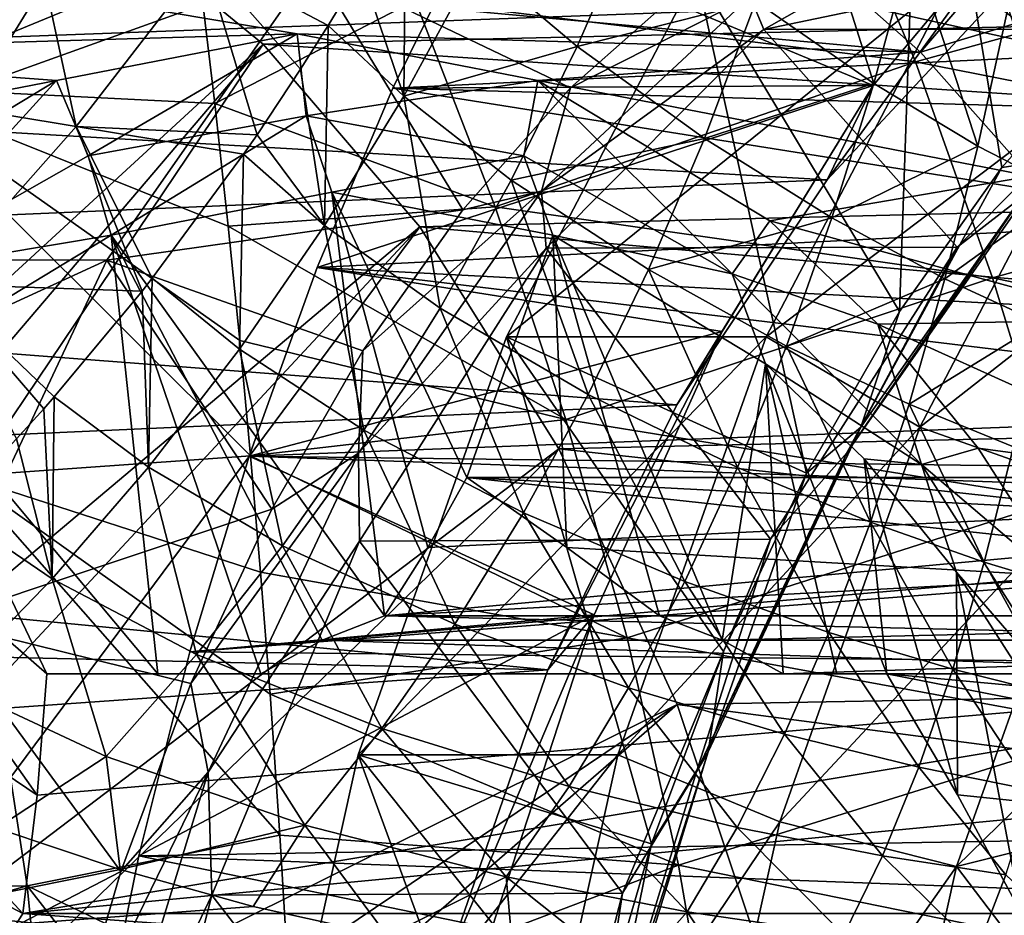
# Model space of a CAD drawing. Header units: metres. Extents: x 26 to 263, y -109 to 109.
# Tile 63 of 256: x 77.29 to 80.4, y -73.06 to -70.24. Entities that reach past the tile are written whole.
import ezdxf

# ---------------------------------------------------------------- set-up
doc = ezdxf.new("R2010")
doc.units = ezdxf.units.M
doc.layers.add('solid_500750', color=7, linetype='CONTINUOUS')

msp = doc.modelspace()

# ---------------------------------------------------------------- linework, layer by layer
at = {"layer": 'solid_500750'}
for points in [[(80.139137, -69.158173, -0.105932), (80.935036, -68.467232, -1.242587), (80.740379, -70.311234, -0.873907)], [(79.429619, -70.092323, 0.90737), (80.139137, -69.158173, -0.105932), (80.070107, -71.157921, 0.08334)], [(80.139137, -69.158173, -0.105932), (80.392578, -70.703941, -0.377189), (80.070107, -71.157921, 0.08334)], [(80.139137, -69.158173, -0.105932), (80.740379, -70.311234, -0.873907), (80.392578, -70.703941, -0.377189)], [(77.85482, -70.036385, -16.220705), (76.855141, -70.450073, -16.413279), (76.531601, -69.30204, -15.73609)], [(81.369186, -69.560738, 0.451082), (80.248779, -70.092316, 1.480938), (80.699661, -70.442238, 1.407267)], [(76.954613, -69.579887, -9.505528), (76.033035, -71.765884, -10.282874), (77.524605, -69.874397, -10.319562)], [(80.703003, -69.67907, -9.410512), (80.135834, -70.340126, -9.690166), (79.766815, -70.013756, -9.163153)], [(81.066383, -70.057312, -9.929474), (80.135834, -70.340126, -9.690166), (80.703003, -69.67907, -9.410512)], [(78.542427, -70.177368, -16.302557), (79.846458, -69.715118, -15.980249), (80.119904, -70.370865, -16.31164)], [(81.442833, -70.004929, -15.926455), (80.119904, -70.370865, -16.31164), (79.846458, -69.715118, -15.980249)], [(79.617279, -70.180359, 8.264722), (79.988747, -70.438744, 8.589127), (79.764763, -69.731705, 8.325445)], [(79.988747, -70.438744, 8.589127), (80.108894, -69.996094, 8.626657), (79.764763, -69.731705, 8.325445)], [(76.850266, -70.47123, 6.034534), (77.334846, -69.939026, 6.269927), (76.843323, -69.754936, 5.816159)], [(79.986885, -70.445244, 0.111513), (80.520119, -69.809532, -0.650032), (78.733124, -69.924568, 1.902066)], [(79.841797, -70.74292, -0.771013), (80.520119, -69.809532, -0.650032), (79.986885, -70.445244, 0.111513)], [(80.369865, -70.177391, -1.525097), (80.520119, -69.809532, -0.650032), (79.841797, -70.74292, -0.771013)], [(78.372917, -70.082504, 7.200346), (78.506401, -70.479225, 7.408597), (78.513283, -69.834625, 7.269977)], [(78.506401, -70.479225, 7.408597), (78.736938, -70.055595, 7.514838), (78.513283, -69.834625, 7.269977)], [(79.598709, -70.16526, -2.78055), (79.641586, -70.26886, -2.580271), (80.394104, -69.843452, -3.65498)], [(81.687355, -69.843521, -2.749038), (80.394104, -69.843452, -3.65498), (79.641586, -70.26886, -2.580271)], [(80.936249, -70.267914, -1.676346), (81.687355, -69.843521, -2.749038), (79.641586, -70.26886, -2.580271)], [(77.524605, -69.874397, -10.319562), (76.033035, -71.765884, -10.282874), (76.204384, -72.022758, -10.627335)], [(77.524605, -69.874397, -10.319562), (76.204384, -72.022758, -10.627335), (78.062721, -70.314957, -11.088077)], [(83.957977, -70.178062, -6.649455), (77.524605, -69.874397, -10.319562), (78.062721, -70.314957, -11.088077)], [(78.736938, -70.055595, 7.514838), (79.0532, -70.322807, 7.83177), (79.243744, -69.884773, 7.916784)], [(79.0532, -70.322807, 7.83177), (79.617279, -70.180359, 8.264722), (79.243744, -69.884773, 7.916784)], [(78.472298, -70.453331, 2.274564), (78.733124, -69.924568, 1.902066), (80.654694, -70.348419, 3.699527)], [(79.986885, -70.445244, 0.111513), (78.733124, -69.924568, 1.902066), (78.472298, -70.453331, 2.274564)], [(78.733124, -69.924568, 1.902066), (80.590027, -70.13427, 3.432808), (80.654694, -70.348419, 3.699527)], [(80.369865, -70.177391, -1.525097), (74.088638, -70.40979, -5.412496), (74.619644, -69.943718, -6.170846)], [(76.850266, -70.47123, 6.034534), (77.473518, -70.574745, 6.559802), (77.334846, -69.939026, 6.269927)], [(77.473518, -70.574745, 6.559802), (77.87812, -70.050369, 6.756993), (77.334846, -69.939026, 6.269927)], [(79.988747, -70.438744, 8.589127), (80.317177, -70.636322, 8.861691), (80.108894, -69.996094, 8.626657)], [(80.317177, -70.636322, 8.861691), (80.412262, -70.198082, 8.87862), (80.108894, -69.996094, 8.626657)], [(78.170174, -70.282051, -6.882917), (76.204506, -70.340134, -4.07565), (76.573524, -70.013763, -4.602664)], [(79.766815, -70.013756, -9.163153), (80.135834, -70.340126, -9.690166), (76.573524, -70.013763, -4.602664)], [(78.170174, -70.282051, -6.882917), (76.573524, -70.013763, -4.602664), (80.135834, -70.340126, -9.690166)], [(81.442833, -70.004929, -15.926455), (81.701561, -70.681473, -16.227949), (80.119904, -70.370865, -16.31164)], [(76.297882, -70.05735, -3.119351), (75.644142, -70.989998, -2.185717), (78.221596, -70.06398, -1.760215)], [(77.85482, -70.036385, -16.220705), (77.910591, -70.501678, -16.464836), (76.855141, -70.450073, -16.413279)], [(77.473518, -70.574745, 6.559802), (78.043938, -70.600662, 7.045699), (77.87812, -70.050369, 6.756993)], [(78.542427, -70.177368, -16.302557), (77.910591, -70.501678, -16.464836), (77.85482, -70.036385, -16.220705)], [(77.87812, -70.050369, 6.756993), (78.268364, -70.255905, 7.150006), (78.372917, -70.082504, 7.200346)], [(77.87812, -70.050369, 6.756993), (78.181053, -70.394203, 7.108857), (78.268364, -70.255905, 7.150006)], [(77.87812, -70.050369, 6.756993), (78.043938, -70.600662, 7.045699), (78.181053, -70.394203, 7.108857)], [(78.506401, -70.479225, 7.408597), (79.0532, -70.322807, 7.83177), (78.736938, -70.055595, 7.514838)], [(81.066383, -70.057312, -9.929474), (80.482956, -70.731689, -10.185914), (80.135834, -70.340126, -9.690166)], [(75.644142, -70.989998, -2.185717), (77.569717, -70.996696, -0.829229), (78.221596, -70.06398, -1.760215)], [(78.692207, -70.837059, -1.677384), (78.221596, -70.06398, -1.760215), (77.569717, -70.996696, -0.829229)], [(79.032402, -70.452362, -2.163229), (79.393822, -70.13179, -2.679386), (78.221596, -70.06398, -1.760215)], [(78.692207, -70.837059, -1.677384), (79.032402, -70.452362, -2.163229), (78.221596, -70.06398, -1.760215)], [(78.372917, -70.082504, 7.200346), (78.268364, -70.255905, 7.150006), (78.506401, -70.479225, 7.408597)], [(80.248779, -70.092316, 1.480938), (79.429619, -70.092323, 0.90737), (78.830627, -71.237869, 1.762812)], [(79.649788, -71.237862, 2.336385), (80.248779, -70.092316, 1.480938), (78.830627, -71.237869, 1.762812)], [(78.830627, -71.237869, 1.762812), (79.429619, -70.092323, 0.90737), (79.776756, -71.667816, 0.502286)], [(79.429619, -70.092323, 0.90737), (80.070107, -71.157921, 0.08334), (79.776756, -71.667816, 0.502286)], [(80.699661, -70.442238, 1.407267), (80.248779, -70.092316, 1.480938), (79.649788, -71.237862, 2.336385)], [(79.598709, -70.16526, -2.78055), (79.393822, -70.13179, -2.679386), (79.032402, -70.452362, -2.163229)], [(80.369865, -70.177391, -1.525097), (79.841797, -70.74292, -0.771013), (74.088638, -70.40979, -5.412496)], [(78.79422, -70.828285, -16.619322), (77.910591, -70.501678, -16.464836), (78.542427, -70.177368, -16.302557)], [(84.48597, -70.743874, -7.403567), (83.957977, -70.178062, -6.649455), (78.062721, -70.314957, -11.088077)], [(78.79422, -70.828285, -16.619322), (78.542427, -70.177368, -16.302557), (80.119904, -70.370865, -16.31164)], [(79.598709, -70.16526, -2.78055), (79.032402, -70.452362, -2.163229), (78.940239, -70.778885, -1.840162)], [(79.598709, -70.16526, -2.78055), (78.940239, -70.778885, -1.840162), (79.641586, -70.26886, -2.580271)], [(79.0532, -70.322807, 7.83177), (79.455025, -70.61245, 8.203496), (79.617279, -70.180359, 8.264722)], [(79.455025, -70.61245, 8.203496), (79.988747, -70.438744, 8.589127), (79.617279, -70.180359, 8.264722)], [(80.317177, -70.636322, 8.861691), (80.596161, -70.779755, 9.084263), (80.412262, -70.198082, 8.87862)], [(78.181053, -70.394203, 7.108857), (78.256432, -70.886635, 7.299534), (78.268364, -70.255905, 7.150006)], [(78.256432, -70.886635, 7.299534), (78.506401, -70.479225, 7.408597), (78.268364, -70.255905, 7.150006)], [(78.940239, -70.778885, -1.840162), (78.955566, -70.958458, -1.600535), (79.641586, -70.26886, -2.580271)], [(80.251457, -70.955353, -0.698371), (79.641586, -70.26886, -2.580271), (78.955566, -70.958458, -1.600535)], [(80.251457, -70.955353, -0.698371), (80.936249, -70.267914, -1.676346), (79.641586, -70.26886, -2.580271)], [(80.481239, -70.777481, -0.760001), (80.936249, -70.267914, -1.676346), (80.251457, -70.955353, -0.698371)], [(78.170174, -70.282051, -6.882917), (77.411034, -70.429405, -5.798745), (76.204506, -70.340134, -4.07565)], [(77.511292, -70.666718, -5.882528), (77.411034, -70.429405, -5.798745), (78.170174, -70.282051, -6.882917)], [(77.511292, -70.666718, -5.882528), (78.170174, -70.282051, -6.882917), (78.19809, -70.540871, -6.863373)], [(78.929565, -70.429497, -7.967437), (78.170174, -70.282051, -6.882917), (80.135834, -70.340126, -9.690166)], [(78.19809, -70.540871, -6.863373), (78.170174, -70.282051, -6.882917), (78.929565, -70.429497, -7.967437)], [(80.53524, -70.682518, -0.644727), (80.392578, -70.703941, -0.377189), (80.740379, -70.311234, -0.873907)], [(77.411034, -70.429405, -5.798745), (75.857384, -70.731705, -3.579904), (76.204506, -70.340134, -4.07565)], [(78.062721, -70.314957, -11.088077), (76.204384, -72.022758, -10.627335), (76.367722, -72.303062, -10.947865)], [(78.062721, -70.314957, -11.088077), (76.367722, -72.303062, -10.947865), (76.521431, -72.604652, -11.243331)], [(78.062721, -70.314957, -11.088077), (76.521431, -72.604652, -11.243331), (78.55674, -70.891548, -11.793605)], [(84.48597, -70.743874, -7.403567), (78.062721, -70.314957, -11.088077), (78.55674, -70.891548, -11.793605)], [(78.506401, -70.479225, 7.408597), (78.845482, -70.744179, 7.744793), (79.0532, -70.322807, 7.83177)], [(78.845482, -70.744179, 7.744793), (79.455025, -70.61245, 8.203496), (79.0532, -70.322807, 7.83177)], [(78.929565, -70.429497, -7.967437), (80.135834, -70.340126, -9.690166), (80.482956, -70.731689, -10.185914)], [(78.472298, -70.453331, 2.274564), (80.654694, -70.348419, 3.699527), (80.762596, -70.518959, 3.942107)], [(78.79422, -70.828285, -16.619322), (80.119904, -70.370865, -16.31164), (80.363487, -71.051765, -16.606878)], [(81.701561, -70.681473, -16.227949), (80.363487, -71.051765, -16.606878), (80.119904, -70.370865, -16.31164)], [(78.181053, -70.394203, 7.108857), (78.043938, -70.600662, 7.045699), (78.256432, -70.886635, 7.299534)], [(79.841797, -70.74292, -0.771013), (73.603859, -71.009743, -4.720158), (74.088638, -70.40979, -5.412496)], [(77.411034, -70.429405, -5.798745), (76.679535, -70.872147, -4.754065), (75.857384, -70.731705, -3.579904)], [(76.854515, -71.038773, -4.944551), (76.679535, -70.872147, -4.754065), (77.411034, -70.429405, -5.798745)], [(77.511292, -70.666718, -5.882528), (76.854515, -71.038773, -4.944551), (77.411034, -70.429405, -5.798745)], [(78.88488, -70.666718, -7.844218), (78.19809, -70.540871, -6.863373), (78.929565, -70.429497, -7.967437)], [(79.541664, -71.038773, -8.782195), (78.88488, -70.666718, -7.844218), (78.929565, -70.429497, -7.967437)], [(79.660942, -70.872253, -9.011957), (78.929565, -70.429497, -7.967437), (80.482956, -70.731689, -10.185914)], [(79.541664, -71.038773, -8.782195), (78.929565, -70.429497, -7.967437), (79.660942, -70.872253, -9.011957)], [(78.022964, -71.613503, -16.954308), (77.118782, -71.677673, -16.965775), (76.855141, -70.450073, -16.413279)], [(77.98922, -71.24968, -16.807997), (78.022964, -71.613503, -16.954308), (76.855141, -70.450073, -16.413279)], [(77.952927, -70.888947, -16.649817), (77.98922, -71.24968, -16.807997), (76.855141, -70.450073, -16.413279)], [(77.910591, -70.501678, -16.464836), (77.952927, -70.888947, -16.649817), (76.855141, -70.450073, -16.413279)], [(79.986885, -70.445244, 0.111513), (78.472298, -70.453331, 2.274564), (78.232864, -71.019508, 2.616515)], [(79.510391, -71.221596, 0.792009), (79.986885, -70.445244, 0.111513), (78.232864, -71.019508, 2.616515)], [(78.232864, -71.019508, 2.616515), (78.472298, -70.453331, 2.274564), (81.102119, -70.872253, 4.501615)], [(78.472298, -70.453331, 2.274564), (80.762596, -70.518959, 3.942107), (81.102119, -70.872253, 4.501615)], [(78.940239, -70.778885, -1.840162), (79.032402, -70.452362, -2.163229), (78.692207, -70.837059, -1.677384)], [(79.367264, -71.452477, -0.093236), (79.986885, -70.445244, 0.111513), (79.510391, -71.221596, 0.792009)], [(79.841797, -70.74292, -0.771013), (79.986885, -70.445244, 0.111513), (79.367264, -71.452477, -0.093236)], [(79.455025, -70.61245, 8.203496), (79.856705, -70.863174, 8.552222), (79.988747, -70.438744, 8.589127)], [(80.699661, -70.442238, 1.407267), (79.649788, -71.237862, 2.336385), (80.134438, -71.523209, 2.21449)], [(79.856705, -70.863174, 8.552222), (80.317177, -70.636322, 8.861691), (79.988747, -70.438744, 8.589127)], [(80.699661, -70.442238, 1.407267), (80.134438, -71.523209, 2.21449), (81.216866, -70.675697, 1.509599)], [(77.032928, -71.071854, 6.362893), (77.473518, -70.574745, 6.559802), (76.850266, -70.47123, 6.034534)], [(78.256432, -70.886635, 7.299534), (78.621078, -71.147675, 7.655507), (78.506401, -70.479225, 7.408597)], [(78.621078, -71.147675, 7.655507), (78.845482, -70.744179, 7.744793), (78.506401, -70.479225, 7.408597)], [(78.79422, -70.828285, -16.619322), (77.952927, -70.888947, -16.649817), (77.910591, -70.501678, -16.464836)], [(77.511292, -70.666718, -5.882528), (78.19809, -70.540871, -6.863373), (77.583809, -70.917168, -5.81192)], [(78.19809, -70.540871, -6.863373), (78.279922, -70.782051, -6.806073), (77.583809, -70.917168, -5.81192)], [(78.88488, -70.666718, -7.844218), (78.279922, -70.782051, -6.806073), (78.19809, -70.540871, -6.863373)], [(77.032928, -71.071854, 6.362893), (77.680832, -71.093819, 6.8858), (77.473518, -70.574745, 6.559802)], [(77.473518, -70.574745, 6.559802), (78.001289, -70.662422, 7.026389), (78.043938, -70.600662, 7.045699)], [(77.473518, -70.574745, 6.559802), (77.712875, -71.053062, 6.899531), (78.001289, -70.662422, 7.026389)], [(77.473518, -70.574745, 6.559802), (77.680832, -71.093819, 6.8858), (77.712875, -71.053062, 6.899531)], [(78.043938, -70.600662, 7.045699), (78.001289, -70.662422, 7.026389), (78.256432, -70.886635, 7.299534)], [(78.845482, -70.744179, 7.744793), (79.278557, -71.026123, 8.141055), (79.455025, -70.61245, 8.203496)], [(79.278557, -71.026123, 8.141055), (79.856705, -70.863174, 8.552222), (79.455025, -70.61245, 8.203496)], [(79.856705, -70.863174, 8.552222), (80.212929, -71.054611, 8.846659), (80.317177, -70.636322, 8.861691)], [(80.212929, -71.054611, 8.846659), (80.596161, -70.779755, 9.084263), (80.317177, -70.636322, 8.861691)], [(77.511292, -70.666718, -5.882528), (77.583809, -70.917168, -5.81192), (76.854515, -71.038773, -4.944551)], [(77.712875, -71.053062, 6.899531), (77.987717, -71.276726, 7.187706), (78.001289, -70.662422, 7.026389)], [(77.987717, -71.276726, 7.187706), (78.256432, -70.886635, 7.299534), (78.001289, -70.662422, 7.026389)], [(78.88488, -70.666718, -7.844218), (78.97628, -70.917267, -7.800577), (78.279922, -70.782051, -6.806073)], [(79.541664, -71.038773, -8.782195), (78.97628, -70.917267, -7.800577), (78.88488, -70.666718, -7.844218)], [(79.903946, -71.603485, 0.064464), (79.948013, -71.522728, 0.193916), (80.53524, -70.682518, -0.644727)], [(80.481239, -70.777481, -0.760001), (79.903946, -71.603485, 0.064464), (80.53524, -70.682518, -0.644727)], [(80.53524, -70.682518, -0.644727), (79.948013, -71.522728, 0.193916), (80.392578, -70.703941, -0.377189)], [(80.134438, -71.523209, 2.21449), (80.674171, -71.713593, 2.284649), (81.216866, -70.675697, 1.509599)], [(81.701561, -70.681473, -16.227949), (81.930557, -71.379608, -16.49342), (80.363487, -71.051765, -16.606878)], [(79.948013, -71.522728, 0.193916), (80.070107, -71.157921, 0.08334), (80.392578, -70.703941, -0.377189)], [(79.841797, -70.74292, -0.771013), (79.367264, -71.452477, -0.093236), (73.603859, -71.009743, -4.720158)], [(84.960548, -71.453758, -8.081271), (84.48597, -70.743874, -7.403567), (78.55674, -70.891548, -11.793605)], [(78.621078, -71.147675, 7.655507), (79.088196, -71.420097, 8.076695), (78.845482, -70.744179, 7.744793)], [(79.088196, -71.420097, 8.076695), (79.278557, -71.026123, 8.141055), (78.845482, -70.744179, 7.744793)], [(79.660942, -70.872253, -9.011957), (80.482956, -70.731689, -10.185914), (80.804634, -71.184395, -10.645318)], [(80.481239, -70.777481, -0.760001), (80.251457, -70.955353, -0.698371), (79.903946, -71.603485, 0.064464)], [(77.583809, -70.917168, -5.81192), (78.279922, -70.782051, -6.806073), (78.445808, -72.117828, -5.766689)], [(78.279922, -70.782051, -6.806073), (78.582115, -71.902451, -6.126652), (78.445808, -72.117828, -5.766689)], [(78.279922, -70.782051, -6.806073), (78.705162, -71.681198, -6.508316), (78.582115, -71.902451, -6.126652)], [(78.97628, -70.917267, -7.800577), (78.705162, -71.681198, -6.508316), (78.279922, -70.782051, -6.806073)], [(78.940239, -70.778885, -1.840162), (78.376968, -71.281685, -1.227167), (78.363091, -71.604675, -1.015905)], [(78.940239, -70.778885, -1.840162), (78.363091, -71.604675, -1.015905), (78.955566, -70.958458, -1.600535)], [(78.940239, -70.778885, -1.840162), (78.692207, -70.837059, -1.677384), (78.376968, -71.281685, -1.227167)], [(80.212929, -71.054611, 8.846659), (80.516129, -71.194374, 9.088077), (80.596161, -70.779755, 9.084263)], [(78.376968, -71.281685, -1.227167), (78.692207, -70.837059, -1.677384), (77.569717, -70.996696, -0.829229)], [(79.017448, -71.499023, -16.897381), (77.952927, -70.888947, -16.649817), (78.79422, -70.828285, -16.619322)], [(79.017448, -71.499023, -16.897381), (78.79422, -70.828285, -16.619322), (80.363487, -71.051765, -16.606878)], [(79.278557, -71.026123, 8.141055), (79.713295, -71.267281, 8.514945), (79.856705, -70.863174, 8.552222)], [(79.713295, -71.267281, 8.514945), (80.212929, -71.054611, 8.846659), (79.856705, -70.863174, 8.552222)], [(78.55674, -70.891548, -11.793605), (76.521431, -72.604652, -11.243331), (76.663208, -72.925095, -11.51252)], [(78.55674, -70.891548, -11.793605), (76.663208, -72.925095, -11.51252), (76.794273, -73.261208, -11.753999)], [(78.55674, -70.891548, -11.793605), (76.794273, -73.261208, -11.753999), (78.995422, -71.591064, -12.420113)], [(79.017448, -71.499023, -16.897381), (77.98922, -71.24968, -16.807997), (77.952927, -70.888947, -16.649817)], [(77.987717, -71.276726, 7.187706), (78.380493, -71.53215, 7.563587), (78.256432, -70.886635, 7.299534)], [(78.232864, -71.019508, 2.616515), (81.102119, -70.872253, 4.501615), (81.488251, -71.192017, 5.037229)], [(78.380493, -71.53215, 7.563587), (78.621078, -71.147675, 7.655507), (78.256432, -70.886635, 7.299534)], [(84.960548, -71.453758, -8.081271), (78.55674, -70.891548, -11.793605), (78.995422, -71.591064, -12.420113)], [(79.541664, -71.038773, -8.782195), (79.660942, -70.872253, -9.011957), (80.001144, -71.198471, -9.497808)], [(80.001144, -71.198471, -9.497808), (79.660942, -70.872253, -9.011957), (80.804634, -71.184395, -10.645318)], [(76.854515, -71.038773, -4.944551), (77.583809, -70.917168, -5.81192), (76.913055, -71.323174, -4.853989)], [(76.913055, -71.323174, -4.853989), (77.583809, -70.917168, -5.81192), (77.730362, -72.300003, -4.910638)], [(77.583809, -70.917168, -5.81192), (78.445808, -72.117828, -5.766689), (78.248657, -72.194817, -5.485134)], [(77.583809, -70.917168, -5.81192), (78.248657, -72.194817, -5.485134), (78.055847, -72.300003, -5.209768)], [(77.583809, -70.917168, -5.81192), (78.055847, -72.300003, -5.209768), (77.730362, -72.300003, -4.910638)], [(78.97628, -70.917267, -7.800577), (79.021088, -71.901993, -6.753956), (78.705162, -71.681198, -6.508316)], [(78.97628, -70.917267, -7.800577), (79.510506, -72.194817, -7.287237), (79.313354, -72.117828, -7.005682)], [(78.97628, -70.917267, -7.800577), (79.646927, -71.323288, -8.758361), (79.510506, -72.194817, -7.287237)], [(78.97628, -70.917267, -7.800577), (79.313354, -72.117828, -7.005682), (79.021088, -71.901993, -6.753956)], [(79.541664, -71.038773, -8.782195), (79.646927, -71.323288, -8.758361), (78.97628, -70.917267, -7.800577)], [(78.363091, -71.604675, -1.015905), (78.366852, -71.881775, -0.759759), (78.955566, -70.958458, -1.600535)], [(79.663315, -71.875931, 0.141591), (78.955566, -70.958458, -1.600535), (78.366852, -71.881775, -0.759759)], [(79.663315, -71.875931, 0.141591), (80.251457, -70.955353, -0.698371), (78.955566, -70.958458, -1.600535)], [(79.903946, -71.603485, 0.064464), (80.251457, -70.955353, -0.698371), (79.663315, -71.875931, 0.141591)], [(75.644142, -70.989998, -2.185717), (75.10762, -72.127197, -1.419485), (77.569717, -70.996696, -0.829229)], [(79.367264, -71.452477, -0.093236), (73.176323, -71.729927, -4.109569), (73.603859, -71.009743, -4.720158)], [(75.10762, -72.127197, -1.419485), (77.034729, -72.133224, -0.065189), (77.569717, -70.996696, -0.829229)], [(78.090111, -71.781364, -0.817499), (77.569717, -70.996696, -0.829229), (77.034729, -72.133224, -0.065189)], [(78.090111, -71.781364, -0.817499), (78.376968, -71.281685, -1.227167), (77.569717, -70.996696, -0.829229)], [(78.018181, -71.614388, 2.923114), (78.232864, -71.019508, 2.616515), (81.926094, -71.4646, 5.552004)], [(79.510391, -71.221596, 0.792009), (78.232864, -71.019508, 2.616515), (78.018181, -71.614388, 2.923114)], [(78.232864, -71.019508, 2.616515), (81.488251, -71.192017, 5.037229), (81.926094, -71.4646, 5.552004)], [(77.680832, -71.093819, 6.8858), (77.700943, -71.648399, 7.073157), (77.712875, -71.053062, 6.899531)], [(77.700943, -71.648399, 7.073157), (77.987717, -71.276726, 7.187706), (77.712875, -71.053062, 6.899531)], [(79.017448, -71.499023, -16.897381), (80.363487, -71.051765, -16.606878), (80.577866, -71.750313, -16.862892)], [(79.088196, -71.420097, 8.076695), (79.558624, -71.649719, 8.476262), (79.278557, -71.026123, 8.141055)], [(79.558624, -71.649719, 8.476262), (79.713295, -71.267281, 8.514945), (79.278557, -71.026123, 8.141055)], [(80.139717, -71.640762, -9.636311), (79.541664, -71.038773, -8.782195), (80.001144, -71.198471, -9.497808)], [(80.139717, -71.640762, -9.636311), (79.646927, -71.323288, -8.758361), (79.541664, -71.038773, -8.782195)], [(79.713295, -71.267281, 8.514945), (80.099976, -71.450562, 8.832281), (80.212929, -71.054611, 8.846659)], [(80.099976, -71.450562, 8.832281), (80.516129, -71.194374, 9.088077), (80.212929, -71.054611, 8.846659)], [(81.930557, -71.379608, -16.49342), (80.577866, -71.750313, -16.862892), (80.363487, -71.051765, -16.606878)], [(77.032928, -71.071854, 6.362893), (77.403954, -71.426697, 6.769833), (77.680832, -71.093819, 6.8858)], [(77.032928, -71.071854, 6.362893), (77.370529, -71.464706, 6.756134), (77.403954, -71.426697, 6.769833)], [(77.032928, -71.071854, 6.362893), (77.285248, -71.559746, 6.721447), (77.370529, -71.464706, 6.756134)], [(77.680832, -71.093819, 6.8858), (77.403954, -71.426697, 6.769833), (77.700943, -71.648399, 7.073157)], [(78.380493, -71.53215, 7.563587), (78.884216, -71.793236, 8.00973), (78.621078, -71.147675, 7.655507)], [(78.884216, -71.793236, 8.00973), (79.088196, -71.420097, 8.076695), (78.621078, -71.147675, 7.655507)], [(79.948013, -71.522728, 0.193916), (79.776756, -71.667816, 0.502286), (80.070107, -71.157921, 0.08334)], [(80.001144, -71.198471, -9.497808), (80.804634, -71.184395, -10.645318), (81.097527, -71.69371, -11.063605)], [(80.317986, -71.588982, -9.95031), (80.001144, -71.198471, -9.497808), (81.097527, -71.69371, -11.063605)], [(80.139717, -71.640762, -9.636311), (80.001144, -71.198471, -9.497808), (80.317986, -71.588982, -9.95031)], [(80.099976, -71.450562, 8.832281), (80.429955, -71.584549, 9.093734), (80.516129, -71.194374, 9.088077)], [(79.106628, -72.114014, 1.368647), (79.510391, -71.221596, 0.792009), (78.018181, -71.614388, 2.923114)], [(79.649788, -71.237862, 2.336385), (78.830627, -71.237869, 1.762812), (78.362579, -72.555801, 2.431262)], [(79.181732, -72.555794, 3.004838), (79.649788, -71.237862, 2.336385), (78.362579, -72.555801, 2.431262)], [(78.362579, -72.555801, 2.431262), (78.830627, -71.237869, 1.762812), (79.288223, -72.836456, 1.199983)], [(78.830627, -71.237869, 1.762812), (79.514992, -72.229599, 0.876126), (79.288223, -72.836456, 1.199983)], [(78.830627, -71.237869, 1.762812), (79.776756, -71.667816, 0.502286), (79.514992, -72.229599, 0.876126)], [(78.961235, -72.2882, 0.486705), (79.510391, -71.221596, 0.792009), (79.106628, -72.114014, 1.368647)], [(79.367264, -71.452477, -0.093236), (79.510391, -71.221596, 0.792009), (78.961235, -72.2882, 0.486705)], [(80.134438, -71.523209, 2.21449), (79.649788, -71.237862, 2.336385), (79.181732, -72.555794, 3.004838)], [(79.017448, -71.499023, -16.897381), (78.022964, -71.613503, -16.954308), (77.98922, -71.24968, -16.807997)], [(79.558624, -71.649719, 8.476262), (79.978218, -71.822746, 8.817208), (79.713295, -71.267281, 8.514945)], [(79.978218, -71.822746, 8.817208), (80.099976, -71.450562, 8.832281), (79.713295, -71.267281, 8.514945)], [(77.700943, -71.648399, 7.073157), (78.124229, -71.896492, 7.468688), (77.987717, -71.276726, 7.187706)], [(78.124229, -71.896492, 7.468688), (78.380493, -71.53215, 7.563587), (77.987717, -71.276726, 7.187706)], [(78.363091, -71.604675, -1.015905), (78.376968, -71.281685, -1.227167), (78.090111, -71.781364, -0.817499)], [(76.601082, -71.62233, -4.408437), (76.913055, -71.323174, -4.853989), (77.380547, -72.300003, -4.616565)], [(76.913055, -71.323174, -4.853989), (77.730362, -72.300003, -4.910638), (77.380547, -72.300003, -4.616565)], [(79.646927, -71.323288, -8.758361), (79.703316, -72.300003, -7.562603), (79.510506, -72.194817, -7.287237)], [(79.646927, -71.323288, -8.758361), (79.872627, -72.300003, -7.969576), (79.703316, -72.300003, -7.562603)], [(79.646927, -71.323288, -8.758361), (80.029778, -72.300003, -8.400066), (79.872627, -72.300003, -7.969576)], [(79.646927, -71.323288, -8.758361), (79.958809, -71.622383, -9.203773), (80.029778, -72.300003, -8.400066)], [(80.139717, -71.640762, -9.636311), (79.958809, -71.622383, -9.203773), (79.646927, -71.323288, -8.758361)], [(77.370529, -71.464706, 6.756134), (77.396828, -72.000603, 6.955676), (77.403954, -71.426697, 6.769833)], [(77.396828, -72.000603, 6.955676), (77.700943, -71.648399, 7.073157), (77.403954, -71.426697, 6.769833)], [(78.884216, -71.793236, 8.00973), (79.392738, -72.009323, 8.435142), (79.088196, -71.420097, 8.076695)], [(79.392738, -72.009323, 8.435142), (79.558624, -71.649719, 8.476262), (79.088196, -71.420097, 8.076695)], [(79.367264, -71.452477, -0.093236), (78.961235, -72.2882, 0.486705), (73.176323, -71.729927, -4.109569)], [(85.366539, -72.289742, -8.661037), (84.960548, -71.453758, -8.081271), (78.995422, -71.591064, -12.420113)], [(79.978218, -71.822746, 8.817208), (80.337303, -71.948799, 9.099581), (80.099976, -71.450562, 8.832281)], [(80.337303, -71.948799, 9.099581), (80.429955, -71.584549, 9.093734), (80.099976, -71.450562, 8.832281)], [(77.370529, -71.464706, 6.756134), (77.285248, -71.559746, 6.721447), (77.396828, -72.000603, 6.955676)], [(78.018181, -71.614388, 2.923114), (81.926094, -71.4646, 5.552004), (82.422783, -71.670265, 6.046621)], [(79.211296, -72.187286, -17.136539), (78.022964, -71.613503, -16.954308), (79.017448, -71.499023, -16.897381)], [(79.211296, -72.187286, -17.136539), (79.017448, -71.499023, -16.897381), (80.577866, -71.750313, -16.862892)], [(79.430168, -72.60997, 0.741086), (79.466095, -72.546516, 0.882172), (79.948013, -71.522728, 0.193916)], [(79.903946, -71.603485, 0.064464), (79.430168, -72.60997, 0.741086), (79.948013, -71.522728, 0.193916)], [(79.948013, -71.522728, 0.193916), (79.466095, -72.546516, 0.882172), (79.776756, -71.667816, 0.502286)], [(78.124229, -71.896492, 7.468688), (78.666908, -72.144386, 7.939443), (78.380493, -71.53215, 7.563587)], [(78.666908, -72.144386, 7.939443), (78.884216, -71.793236, 8.00973), (78.380493, -71.53215, 7.563587)], [(80.134438, -71.523209, 2.21449), (79.181732, -72.555794, 3.004838), (79.692764, -72.766853, 2.845261)], [(80.134438, -71.523209, 2.21449), (79.692764, -72.766853, 2.845261), (80.674171, -71.713593, 2.284649)], [(77.285248, -71.559746, 6.721447), (77.075417, -71.782272, 6.637665), (77.396828, -72.000603, 6.955676)], [(80.337303, -71.948799, 9.099581), (80.639503, -72.040001, 9.331427), (80.429955, -71.584549, 9.093734)], [(78.995422, -71.591064, -12.420113), (76.794273, -73.261208, -11.753999), (76.913368, -73.612053, -11.968135)], [(78.995422, -71.591064, -12.420113), (76.913368, -73.612053, -11.968135), (79.368805, -72.397614, -12.953359)], [(78.022964, -71.613503, -16.954308), (78.054298, -71.980263, -17.088829), (77.118782, -71.677673, -16.965775)], [(77.831322, -72.230675, 3.189971), (78.018181, -71.614388, 2.923114), (82.979759, -71.785507, 6.515219)], [(79.106628, -72.114014, 1.368647), (78.018181, -71.614388, 2.923114), (77.831322, -72.230675, 3.189971)], [(78.363091, -71.604675, -1.015905), (78.090111, -71.781364, -0.817499), (77.834816, -72.330589, -0.452901)], [(78.363091, -71.604675, -1.015905), (77.834816, -72.330589, -0.452901), (77.889435, -72.610909, -0.339455)], [(78.363091, -71.604675, -1.015905), (77.889435, -72.610909, -0.339455), (78.366852, -71.881775, -0.759759)], [(78.018181, -71.614388, 2.923114), (82.422783, -71.670265, 6.046621), (82.979759, -71.785507, 6.515219)], [(79.211296, -72.187286, -17.136539), (78.054298, -71.980263, -17.088829), (78.022964, -71.613503, -16.954308)], [(85.366539, -72.289742, -8.661037), (78.995422, -71.591064, -12.420113), (79.368805, -72.397614, -12.953359)], [(79.903946, -71.603485, 0.064464), (79.663315, -71.875931, 0.141591), (79.430168, -72.60997, 0.741086)], [(80.139717, -71.640762, -9.636311), (80.317986, -71.588982, -9.95031), (80.607643, -72.038933, -10.363976)], [(80.607643, -72.038933, -10.363976), (80.317986, -71.588982, -9.95031), (81.097527, -71.69371, -11.063605)], [(76.310509, -71.980469, -3.993458), (76.601082, -71.62233, -4.408437), (77.350372, -72.683456, -4.367426)], [(76.601082, -71.62233, -4.408437), (77.380547, -72.300003, -4.616565), (77.350372, -72.683456, -4.367426)], [(79.958809, -71.622383, -9.203773), (80.252968, -72.682381, -8.513296), (80.029778, -72.300003, -8.400066)], [(79.958809, -71.622383, -9.203773), (80.249321, -71.980446, -9.618664), (80.252968, -72.682381, -8.513296)], [(80.139717, -71.640762, -9.636311), (80.249321, -71.980446, -9.618664), (79.958809, -71.622383, -9.203773)], [(80.652916, -72.446388, -10.369235), (80.139717, -71.640762, -9.636311), (80.607643, -72.038933, -10.363976)], [(80.652916, -72.446388, -10.369235), (80.249321, -71.980446, -9.618664), (80.139717, -71.640762, -9.636311)], [(77.118782, -71.677673, -16.965775), (77.318535, -72.968895, -17.384701), (72.440193, -73.02816, -17.368977)], [(78.115654, -72.809402, -17.347532), (77.318535, -72.968895, -17.384701), (77.118782, -71.677673, -16.965775)], [(78.084412, -72.364799, -17.216434), (78.115654, -72.809402, -17.347532), (77.118782, -71.677673, -16.965775)], [(78.054298, -71.980263, -17.088829), (78.084412, -72.364799, -17.216434), (77.118782, -71.677673, -16.965775)], [(77.396828, -72.000603, 6.955676), (77.852875, -72.239731, 7.370109), (77.700943, -71.648399, 7.073157)], [(77.852875, -72.239731, 7.370109), (78.124229, -71.896492, 7.468688), (77.700943, -71.648399, 7.073157)], [(79.392738, -72.009323, 8.435142), (79.847443, -72.16996, 8.800078), (79.558624, -71.649719, 8.476262)], [(79.466095, -72.546516, 0.882172), (79.514992, -72.229599, 0.876126), (79.776756, -71.667816, 0.502286)], [(79.847443, -72.16996, 8.800078), (79.978218, -71.822746, 8.817208), (79.558624, -71.649719, 8.476262)], [(78.445808, -72.117828, -5.766689), (83.166687, -71.681198, -3.38432), (82.477928, -71.900993, -3.401855)], [(78.582115, -71.902451, -6.126652), (83.166687, -71.681198, -3.38432), (78.445808, -72.117828, -5.766689)], [(78.582115, -71.902451, -6.126652), (78.705162, -71.681198, -6.508316), (83.166687, -71.681198, -3.38432)], [(78.705162, -71.681198, -6.508316), (82.914558, -71.901077, -4.025785), (83.166687, -71.681198, -3.38432)], [(78.705162, -71.681198, -6.508316), (82.747345, -72.117828, -4.601177), (82.914558, -71.901077, -4.025785)], [(78.705162, -71.681198, -6.508316), (79.021088, -71.901993, -6.753956), (82.747345, -72.117828, -4.601177)], [(78.961235, -72.2882, 0.486705), (73.361244, -72.158424, -3.550681), (73.176323, -71.729927, -4.109569)], [(79.692764, -72.766853, 2.845261), (80.250099, -72.907669, 2.890281), (80.674171, -71.713593, 2.284649)], [(80.674171, -71.713593, 2.284649), (80.250099, -72.907669, 2.890281), (81.044212, -72.132599, 2.741775)], [(79.211296, -72.187286, -17.136539), (80.577866, -71.750313, -16.862892), (80.76017, -72.471382, -17.082293)], [(77.834816, -72.330589, -0.452901), (78.090111, -71.781364, -0.817499), (77.034729, -72.133224, -0.065189)], [(77.076157, -72.332336, 6.834881), (77.396828, -72.000603, 6.955676), (77.075417, -71.782272, 6.637665)], [(77.831322, -72.230675, 3.189971), (82.979759, -71.785507, 6.515219), (83.584572, -71.786682, 6.939497)], [(101.008926, -72.47757, 19.55921), (77.831322, -72.230675, 3.189971), (83.584572, -71.786682, 6.939497)], [(78.666908, -72.144386, 7.939443), (79.215683, -72.344917, 8.390519), (78.884216, -71.793236, 8.00973)], [(79.215683, -72.344917, 8.390519), (79.392738, -72.009323, 8.435142), (78.884216, -71.793236, 8.00973)], [(79.847443, -72.16996, 8.800078), (80.237686, -72.285889, 9.103932), (79.978218, -71.822746, 8.817208)], [(80.237686, -72.285889, 9.103932), (80.337303, -71.948799, 9.099581), (79.978218, -71.822746, 8.817208)], [(77.889435, -72.610909, -0.339455), (77.901192, -72.998398, -0.094728), (78.366852, -71.881775, -0.759759)], [(79.196724, -72.992065, 0.807943), (78.366852, -71.881775, -0.759759), (77.901192, -72.998398, -0.094728)], [(79.196724, -72.992065, 0.807943), (79.663315, -71.875931, 0.141591), (78.366852, -71.881775, -0.759759)], [(79.430168, -72.60997, 0.741086), (79.663315, -71.875931, 0.141591), (79.196724, -72.992065, 0.807943)], [(77.852875, -72.239731, 7.370109), (78.436699, -72.472641, 7.864657), (78.124229, -71.896492, 7.468688)], [(78.436699, -72.472641, 7.864657), (78.666908, -72.144386, 7.939443), (78.124229, -71.896492, 7.468688)], [(78.445808, -72.117828, -5.766689), (82.477928, -71.900993, -3.401855), (81.879799, -72.117828, -3.362184)], [(79.021088, -71.901993, -6.753956), (79.313354, -72.117828, -7.005682), (82.747345, -72.117828, -4.601177)], [(80.237686, -72.285889, 9.103932), (80.567291, -72.369186, 9.35482), (80.337303, -71.948799, 9.099581)], [(80.567291, -72.369186, 9.35482), (80.639503, -72.040001, 9.331427), (80.337303, -71.948799, 9.099581)], [(76.044861, -72.393158, -3.614072), (76.310509, -71.980469, -3.993458), (77.30452, -73.056267, -4.136768)], [(76.310509, -71.980469, -3.993458), (77.350372, -72.683456, -4.367426), (77.30452, -73.056267, -4.136768)], [(79.211296, -72.187286, -17.136539), (78.084412, -72.364799, -17.216434), (78.054298, -71.980263, -17.088829)], [(80.249321, -71.980446, -9.618664), (80.454643, -73.056267, -8.635603), (80.252968, -72.682381, -8.513296)], [(80.249321, -71.980446, -9.618664), (80.514931, -72.393074, -9.998002), (80.454643, -73.056267, -8.635603)], [(80.652916, -72.446388, -10.369235), (80.514931, -72.393074, -9.998002), (80.249321, -71.980446, -9.618664)], [(77.076157, -72.332336, 6.834881), (77.567123, -72.56102, 7.266909), (77.396828, -72.000603, 6.955676)], [(77.567123, -72.56102, 7.266909), (77.852875, -72.239731, 7.370109), (77.396828, -72.000603, 6.955676)], [(79.215683, -72.344917, 8.390519), (79.707451, -72.49102, 8.779488), (79.392738, -72.009323, 8.435142)], [(79.707451, -72.49102, 8.779488), (79.847443, -72.16996, 8.800078), (79.392738, -72.009323, 8.435142)], [(77.613869, -72.923363, -0.137354), (77.034729, -72.133224, -0.065189), (76.637199, -73.429871, 0.502545)], [(77.613869, -72.923363, -0.137354), (77.834816, -72.330589, -0.452901), (77.034729, -72.133224, -0.065189)], [(79.106628, -72.114014, 1.368647), (77.831322, -72.230675, 3.189971), (77.670441, -72.87471, 3.41973)], [(78.783989, -73.103394, 1.829419), (79.106628, -72.114014, 1.368647), (77.670441, -72.87471, 3.41973)], [(78.248657, -72.194817, -5.485134), (78.445808, -72.117828, -5.766689), (81.682648, -72.194817, -3.080629)], [(78.445808, -72.117828, -5.766689), (81.879799, -72.117828, -3.362184), (81.682648, -72.194817, -3.080629)], [(78.636383, -73.225853, 0.95057), (79.106628, -72.114014, 1.368647), (78.783989, -73.103394, 1.829419)], [(78.961235, -72.2882, 0.486705), (79.106628, -72.114014, 1.368647), (78.636383, -73.225853, 0.95057)], [(79.313354, -72.117828, -7.005682), (79.510506, -72.194817, -7.287237), (82.747345, -72.117828, -4.601177)], [(79.510506, -72.194817, -7.287237), (82.944496, -72.194817, -4.882732), (82.747345, -72.117828, -4.601177)], [(80.250099, -72.907669, 2.890281), (80.82711, -72.763969, 3.051829), (81.044212, -72.132599, 2.741775)], [(78.961235, -72.2882, 0.486705), (73.483047, -72.67482, -3.033517), (73.361244, -72.158424, -3.550681)], [(78.436699, -72.472641, 7.864657), (79.027718, -72.655602, 8.340752), (78.666908, -72.144386, 7.939443)], [(79.027718, -72.655602, 8.340752), (79.215683, -72.344917, 8.390519), (78.666908, -72.144386, 7.939443)], [(79.707451, -72.49102, 8.779488), (80.130638, -72.594597, 9.105052), (79.847443, -72.16996, 8.800078)], [(80.130638, -72.594597, 9.105052), (80.237686, -72.285889, 9.103932), (79.847443, -72.16996, 8.800078)], [(78.055847, -72.300003, -5.209768), (78.248657, -72.194817, -5.485134), (81.489838, -72.300003, -2.805263)], [(79.372536, -72.904106, -17.340694), (78.084412, -72.364799, -17.216434), (79.211296, -72.187286, -17.136539)], [(78.248657, -72.194817, -5.485134), (81.682648, -72.194817, -3.080629), (81.489838, -72.300003, -2.805263)], [(79.372536, -72.904106, -17.340694), (79.211296, -72.187286, -17.136539), (80.76017, -72.471382, -17.082293)], [(79.510506, -72.194817, -7.287237), (79.703316, -72.300003, -7.562603), (82.944496, -72.194817, -4.882732)], [(79.703316, -72.300003, -7.562603), (83.137306, -72.300003, -5.158098), (82.944496, -72.194817, -4.882732)], [(101.008926, -72.47757, 19.55921), (77.670441, -72.87471, 3.41973), (77.831322, -72.230675, 3.189971)], [(79.466095, -72.546516, 0.882172), (79.288223, -72.836456, 1.199983), (79.514992, -72.229599, 0.876126)], [(77.567123, -72.56102, 7.266909), (78.194183, -72.777275, 7.783869), (77.852875, -72.239731, 7.370109)], [(78.194183, -72.777275, 7.783869), (78.436699, -72.472641, 7.864657), (77.852875, -72.239731, 7.370109)], [(78.961235, -72.2882, 0.486705), (78.636383, -73.225853, 0.95057), (73.483047, -72.67482, -3.033517)], [(85.691147, -73.227425, -9.124681), (85.366539, -72.289742, -8.661037), (79.368805, -72.397614, -12.953359)], [(80.130638, -72.594597, 9.105052), (80.489296, -72.667747, 9.375343), (80.237686, -72.285889, 9.103932)], [(80.489296, -72.667747, 9.375343), (80.567291, -72.369186, 9.35482), (80.237686, -72.285889, 9.103932)], [(77.30452, -73.056267, -4.136768), (81.842072, -72.300003, -1.49257), (81.246124, -72.680336, -1.641793)], [(77.350372, -72.683456, -4.367426), (81.842072, -72.300003, -1.49257), (77.30452, -73.056267, -4.136768)], [(77.350372, -72.683456, -4.367426), (77.380547, -72.300003, -4.616565), (81.842072, -72.300003, -1.49257)], [(77.380547, -72.300003, -4.616565), (81.489838, -72.300003, -2.805263), (81.623734, -72.300003, -2.182305)], [(77.730362, -72.300003, -4.910638), (81.489838, -72.300003, -2.805263), (77.380547, -72.300003, -4.616565)], [(77.380547, -72.300003, -4.616565), (81.623734, -72.300003, -2.182305), (81.842072, -72.300003, -1.49257)], [(77.730362, -72.300003, -4.910638), (78.055847, -72.300003, -5.209768), (81.489838, -72.300003, -2.805263)], [(79.703316, -72.300003, -7.562603), (84.49131, -72.300003, -5.276071), (83.769409, -72.300003, -5.245421)], [(79.872627, -72.300003, -7.969576), (84.49131, -72.300003, -5.276071), (79.703316, -72.300003, -7.562603)], [(79.703316, -72.300003, -7.562603), (83.769409, -72.300003, -5.245421), (83.137306, -72.300003, -5.158098)], [(79.872627, -72.300003, -7.969576), (80.029778, -72.300003, -8.400066), (84.49131, -72.300003, -5.276071)], [(80.029778, -72.300003, -8.400066), (83.888634, -73.056267, -6.231097), (84.146851, -72.680847, -5.78569)], [(80.252968, -72.682381, -8.513296), (83.888634, -73.056267, -6.231097), (80.029778, -72.300003, -8.400066)], [(80.029778, -72.300003, -8.400066), (84.146851, -72.680847, -5.78569), (84.49131, -72.300003, -5.276071)], [(77.076157, -72.332336, 6.834881), (77.221695, -72.787537, 7.099698), (77.567123, -72.56102, 7.266909)], [(77.889435, -72.610909, -0.339455), (77.834816, -72.330589, -0.452901), (77.613869, -72.923363, -0.137354)], [(79.027718, -72.655602, 8.340752), (79.558296, -72.784981, 8.753343), (79.215683, -72.344917, 8.390519)], [(79.558296, -72.784981, 8.753343), (79.707451, -72.49102, 8.779488), (79.215683, -72.344917, 8.390519)], [(79.372536, -72.904106, -17.340694), (78.115654, -72.809402, -17.347532), (78.084412, -72.364799, -17.216434)], [(76.044861, -72.393158, -3.614072), (77.30452, -73.056267, -4.136768), (77.155869, -73.2948, -3.924467)], [(79.368805, -72.397614, -12.953359), (76.913368, -73.612053, -11.968135), (77.018211, -73.977661, -12.155359)], [(79.368805, -72.397614, -12.953359), (77.018211, -73.977661, -12.155359), (77.110046, -74.357841, -12.315385)], [(79.368805, -72.397614, -12.953359), (77.110046, -74.357841, -12.315385), (79.668404, -73.292854, -13.381224)], [(85.691147, -73.227425, -9.124681), (79.368805, -72.397614, -12.953359), (79.668404, -73.292854, -13.381224)], [(101.008926, -72.47757, 19.55921), (100.746956, -73.735176, 19.933645), (77.670441, -72.87471, 3.41973)], [(78.194183, -72.777275, 7.783869), (78.829277, -72.940681, 8.283774), (78.436699, -72.472641, 7.864657)], [(78.829277, -72.940681, 8.283774), (79.027718, -72.655602, 8.340752), (78.436699, -72.472641, 7.864657)], [(79.372536, -72.904106, -17.340694), (80.76017, -72.471382, -17.082293), (80.908554, -73.216377, -17.265301)], [(79.558296, -72.784981, 8.753343), (80.015991, -72.873924, 9.100404), (79.707451, -72.49102, 8.779488)], [(80.015991, -72.873924, 9.100404), (80.130638, -72.594597, 9.105052), (79.707451, -72.49102, 8.779488)], [(79.078117, -73.758263, 1.243861), (79.107994, -73.714554, 1.393593), (79.466095, -72.546516, 0.882172)], [(79.430168, -72.60997, 0.741086), (79.078117, -73.758263, 1.243861), (79.466095, -72.546516, 0.882172)], [(79.466095, -72.546516, 0.882172), (79.107994, -73.714554, 1.393593), (79.288223, -72.836456, 1.199983)], [(77.567123, -72.56102, 7.266909), (77.221695, -72.787537, 7.099698), (77.611832, -72.917992, 7.418261)], [(77.567123, -72.56102, 7.266909), (77.611832, -72.917992, 7.418261), (78.194183, -72.777275, 7.783869)], [(79.181732, -72.555794, 3.004838), (78.362579, -72.555801, 2.431262), (78.041397, -74.001228, 2.889957)], [(78.86055, -74.001228, 3.463533), (79.181732, -72.555794, 3.004838), (78.041397, -74.001228, 2.889957)], [(78.041397, -74.001228, 2.889957), (78.362579, -72.555801, 2.431262), (78.949852, -74.156967, 1.683235)], [(78.362579, -72.555801, 2.431262), (79.099159, -73.481277, 1.470003), (78.949852, -74.156967, 1.683235)], [(78.362579, -72.555801, 2.431262), (79.288223, -72.836456, 1.199983), (79.099159, -73.481277, 1.470003)], [(79.692764, -72.766853, 2.845261), (79.181732, -72.555794, 3.004838), (78.86055, -74.001228, 3.463533)], [(80.015991, -72.873924, 9.100404), (80.405144, -72.934586, 9.390024), (80.130638, -72.594597, 9.105052)], [(80.405144, -72.934586, 9.390024), (80.489296, -72.667747, 9.375343), (80.130638, -72.594597, 9.105052)], [(77.889435, -72.610909, -0.339455), (77.613869, -72.923363, -0.137354), (77.429688, -73.553185, 0.125681)], [(77.889435, -72.610909, -0.339455), (77.429688, -73.553185, 0.125681), (77.537476, -73.758911, 0.163193)], [(77.889435, -72.610909, -0.339455), (77.537476, -73.758911, 0.163193), (77.901192, -72.998398, -0.094728)], [(79.430168, -72.60997, 0.741086), (79.196724, -72.992065, 0.807943), (79.078117, -73.758263, 1.243861)], [(78.829277, -72.940681, 8.283774), (79.400269, -73.051117, 8.719033), (79.027718, -72.655602, 8.340752)], [(79.400269, -73.051117, 8.719033), (79.558296, -72.784981, 8.753343), (79.027718, -72.655602, 8.340752)], [(78.636383, -73.225853, 0.95057), (73.558037, -73.287949, -2.5678), (73.483047, -72.67482, -3.033517)], [(77.30452, -73.056267, -4.136768), (81.246124, -72.680336, -1.641793), (80.73851, -73.056267, -1.732263)], [(80.252968, -72.682381, -8.513296), (80.454643, -73.056267, -8.635603), (83.888634, -73.056267, -6.231097)], [(80.250099, -72.907669, 2.890281), (80.646629, -73.4291, 3.309586), (80.82711, -72.763969, 3.051829)], [(77.611832, -72.917992, 7.418261), (77.221695, -72.787537, 7.099698), (76.441917, -73.153389, 6.676473)], [(78.194183, -72.777275, 7.783869), (77.611832, -72.917992, 7.418261), (78.031464, -73.034103, 7.750929)], [(78.194183, -72.777275, 7.783869), (78.031464, -73.034103, 7.750929), (78.455078, -73.127586, 8.077757)], [(78.194183, -72.777275, 7.783869), (78.455078, -73.127586, 8.077757), (78.829277, -72.940681, 8.283774)], [(79.692764, -72.766853, 2.845261), (78.86055, -74.001228, 3.463533), (79.389687, -74.130814, 3.2781)], [(79.692764, -72.766853, 2.845261), (79.389687, -74.130814, 3.2781), (80.250099, -72.907669, 2.890281)], [(79.400269, -73.051117, 8.719033), (79.893875, -73.123039, 9.086839), (79.558296, -72.784981, 8.753343)], [(79.893875, -73.123039, 9.086839), (80.015991, -72.873924, 9.100404), (79.558296, -72.784981, 8.753343)], [(78.115654, -72.809402, -17.347532), (78.149406, -73.368576, -17.488394), (77.318535, -72.968895, -17.384701)], [(79.372536, -72.904106, -17.340694), (78.149406, -73.368576, -17.488394), (78.115654, -72.809402, -17.347532)], [(79.107994, -73.714554, 1.393593), (79.099159, -73.481277, 1.470003), (79.288223, -72.836456, 1.199983)], [(100.746956, -73.735176, 19.933645), (77.536987, -73.538795, 3.610323), (77.670441, -72.87471, 3.41973)], [(78.783989, -73.103394, 1.829419), (77.670441, -72.87471, 3.41973), (77.536987, -73.538795, 3.610323)], [(79.893875, -73.123039, 9.086839), (80.314774, -73.168732, 9.395185), (80.015991, -72.873924, 9.100404)], [(80.314774, -73.168732, 9.395185), (80.405144, -72.934586, 9.390024), (80.015991, -72.873924, 9.100404)], [(78.031464, -73.034103, 7.750929), (77.611832, -72.917992, 7.418261), (76.441917, -73.153389, 6.676473)], [(79.501038, -73.644608, -17.507179), (78.149406, -73.368576, -17.488394), (79.372536, -72.904106, -17.340694)], [(79.501038, -73.644608, -17.507179), (79.372536, -72.904106, -17.340694), (80.908554, -73.216377, -17.265301)], [(79.389687, -74.130814, 3.2781), (79.959106, -74.217262, 3.30587), (80.250099, -72.907669, 2.890281)], [(80.250099, -72.907669, 2.890281), (79.959106, -74.217262, 3.30587), (80.646629, -73.4291, 3.309586)], [(77.429688, -73.553185, 0.125681), (77.613869, -72.923363, -0.137354), (76.637199, -73.429871, 0.502545)], [(78.829277, -72.940681, 8.283774), (78.455078, -73.127586, 8.077757), (78.852318, -73.199516, 8.378514)], [(78.829277, -72.940681, 8.283774), (78.852318, -73.199516, 8.378514), (79.22139, -73.252556, 8.653251)], [(78.829277, -72.940681, 8.283774), (79.22139, -73.252556, 8.653251), (79.400269, -73.051117, 8.719033)], [(80.314774, -73.168732, 9.395185), (80.682945, -73.197403, 9.661256), (80.405144, -72.934586, 9.390024)], [(77.318535, -72.968895, -17.384701), (72.548927, -74.318855, -17.656168), (72.440193, -73.02816, -17.368977)], [(77.318535, -72.968895, -17.384701), (77.452271, -74.305786, -17.665346), (72.548927, -74.318855, -17.656168)], [(78.183289, -74.079147, -17.630356), (77.452271, -74.305786, -17.665346), (77.318535, -72.968895, -17.384701)], [(78.149406, -73.368576, -17.488394), (78.183289, -74.079147, -17.630356), (77.318535, -72.968895, -17.384701)], [(77.537476, -73.758911, 0.163193), (77.578949, -74.259483, 0.365474), (77.901192, -72.998398, -0.094728)], [(78.87355, -74.253242, 1.269484), (77.901192, -72.998398, -0.094728), (77.578949, -74.259483, 0.365474)], [(78.87355, -74.253242, 1.269484), (79.196724, -72.992065, 0.807943), (77.901192, -72.998398, -0.094728)], [(79.078117, -73.758263, 1.243861), (79.196724, -72.992065, 0.807943), (78.87355, -74.253242, 1.269484)], [(78.455078, -73.127586, 8.077757), (78.031464, -73.034103, 7.750929), (76.441917, -73.153389, 6.676473)], [(77.155869, -73.2948, -3.924467), (77.30452, -73.056267, -4.136768), (80.589859, -73.2948, -1.519961)], [(77.30452, -73.056267, -4.136768), (80.73851, -73.056267, -1.732263), (80.589859, -73.2948, -1.519961)], [(79.400269, -73.051117, 8.719033), (79.22139, -73.252556, 8.653251), (79.559929, -73.29081, 8.901877)], [(79.400269, -73.051117, 8.719033), (79.559929, -73.29081, 8.901877), (79.893875, -73.123039, 9.086839)]]:
    msp.add_3dface(points, dxfattribs=at)

doc.saveas('drawing.dxf')
